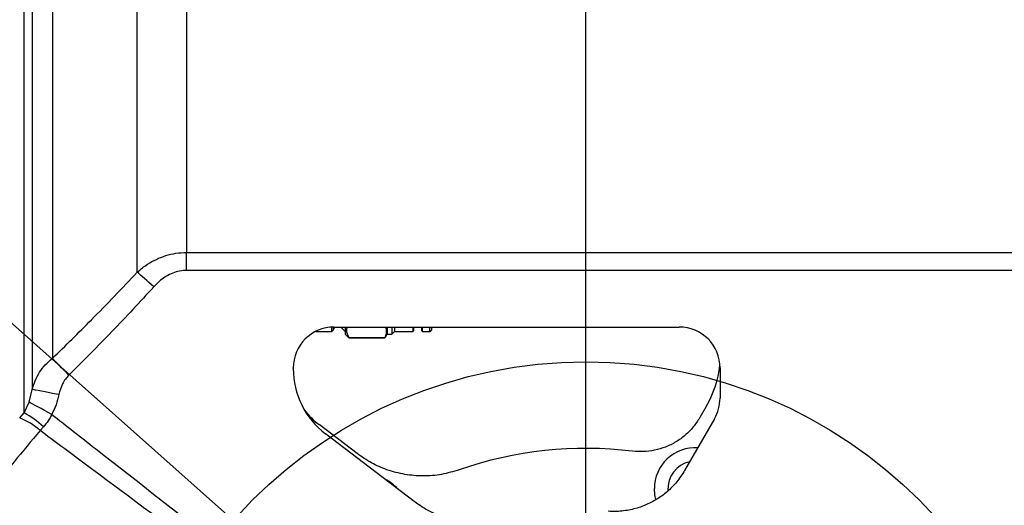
# Model space of a CAD drawing. Extents: x 0 to 8410, y 0 to 5940.
# Tile 58 of 212: x 1474 to 1834, y 4521 to 4699. Entities that reach past the tile are written whole.
import ezdxf

# ---------------------------------------------------------------- set-up
doc = ezdxf.new("R2010")
doc.units = 0
doc.header["$LTSCALE"] = 10
doc.layers.get('0').update_dxf_attribs({"linetype": 'CONTINUOUS'})
doc.styles.add('SLDTEXTSTYLE0', font='TXT', dxfattribs={"width": 0.605})
doc.dimstyles.new('SLDDIMSTYLE1', dxfattribs={"dimtxt": 50, "dimasz": 50, "dimexe": 0, "dimexo": 0.0625, "dimgap": 12.5, "dimtad": 1, "dimdec": 1, "dimrnd": 1e-09, "dimzin": 12, "dimtxsty": 'SLDTEXTSTYLE0', "dimsah": 1, "dimcen": 0.09, "dimazin": 3, "dimtfac": 1, "dimtofl": 0, "dimtmove": 0, "dimatfit": 3, "dimtolj": 1, "dimtzin": 12})
doc.dimstyles.new('SLDDIMSTYLE3', dxfattribs={"dimtxt": 0.18, "dimasz": 50, "dimexe": 0, "dimexo": 0.0625, "dimgap": 0, "dimtad": 0, "dimtih": 1, "dimtoh": 1, "dimdec": 0, "dimrnd": 1e-09, "dimzin": 0, "dimtxsty": 'STANDARD', "dimblk1": 'NONE', "dimblk2": 'NONE', "dimsah": 1, "dimcen": 0.09, "dimazin": 3, "dimtfac": 50, "dimtdec": 0, "dimtofl": 0, "dimtmove": 0, "dimatfit": 3, "dimtolj": 1, "dimtzin": 0})

# ---------------------------------------------------------------- blocks, each defined once
blk = doc.blocks.new('_D_4')
at = {"color": 7, "linetype": 'CONTINUOUS'}
for p, q in [((1680.76, 4421.35), (1680.76, 5159.48)), ((3855.76, 4731.35), (3855.76, 5159.48)), ((1680.76, 5144.48), (3855.76, 5144.48))]:
    blk.add_line(p, q, dxfattribs=at)
for points in [[(1680.76, 5144.48), (1730.76, 5136.98), (1730.76, 5151.98)], [(3855.76, 5144.48), (3805.76, 5151.98), (3805.76, 5136.98)]]:
    blk.add_solid(points, dxfattribs=at)
at = {"color": 7, "linetype": 'CONTINUOUS', "insert": (2691.87, 5208.93), "char_height": 50, "attachment_point": 1, "style": 'SLDTEXTSTYLE0'}
blk.add_mtext('2175', dxfattribs=at)

msp = doc.modelspace()

# ---------------------------------------------------------------- linework, layer by layer
at = {"color": 8, "linetype": 'CONTINUOUS'}
for p, q in [((1534.78, 4841.99), (1534.78, 4613.6)), ((1516.75, 4606.43), (1516.75, 4840.43)), ((1534.78, 4613.6), (1899.62, 4613.6)), ((1534.78, 4607.04), (1534.78, 4613.6)), ((1899.62, 4607.04), (1534.78, 4607.04)), ((1477.23, 4558.91), (1478.36, 4563.58)), ((1475.36, 4554.97), (1477.23, 4558.91)), ((1473.76, 4553.16), (1475.36, 4554.97)), ((1482.43, 4549.92), (1481.2, 4548.55))]:
    msp.add_line(p, q, dxfattribs=at)
at = {"color": 7, "linetype": 'CONTINUOUS'}
for p, q in [((1587.86, 4584.77), (1587.86, 4586.33)), ((1588.33, 4585.24), (1588.98, 4586.35)), ((1588.33, 4586.35), (1588.33, 4585.24)), ((1588.7, 4586.35), (1714.85, 4586.35)), ((1591.23, 4586.35), (1591.41, 4586.12)), ((1591.41, 4586.35), (1591.41, 4586.12)), ((1592.76, 4586.35), (1592.76, 4583.77)), ((1608.13, 4586.35), (1608.13, 4583.77)), ((1609.76, 4586.35), (1609.76, 4583.77)), ((1610.76, 4586.35), (1610.76, 4584.77)), ((1617.56, 4584.77), (1617.56, 4586.35)), ((1617.76, 4586.35), (1617.76, 4584.97)), ((1620.76, 4584.97), (1620.76, 4586.35)), ((1620.96, 4586.35), (1620.96, 4584.77)), ((1623.76, 4584.77), (1623.76, 4586.35)), ((1624.26, 4586.35), (1624.26, 4585.27)), ((1581.99, 4584.77), (1587.86, 4584.77)), ((1587.86, 4584.77), (1588.33, 4585.24)), ((1591.41, 4586.12), (1592.76, 4584.77)), ((1592.76, 4583.77), (1594.13, 4582.4)), ((1607.35, 4582.42), (1608.13, 4583.77)), ((1608.13, 4583.77), (1609.76, 4583.77)), ((1609.76, 4583.77), (1610.76, 4584.77)), ((1610.76, 4584.77), (1617.56, 4584.77)), ((1617.56, 4584.77), (1617.76, 4584.97)), ((1620.76, 4584.97), (1620.96, 4584.77)), ((1620.96, 4584.77), (1623.76, 4584.77)), ((1623.76, 4584.77), (1624.26, 4585.27)), ((1594.26, 4582.49), (1607.26, 4582.49)), ((1594.26, 4582.46), (1607.26, 4582.46)), ((1607.26, 4582.49), (1607.26, 4582.48)), ((1573.76, 4571.16), (1573.76, 4571.41)), ((1729.8, 4571.41), (1729.8, 4560.36)), ((1724.71, 4557.28), (1722.42, 4553.3)), ((1597.13, 4540.15), (1583.25, 4550.72)), ((1727.79, 4552.89), (1716.86, 4533.94)), ((1617.94, 4522.69), (1585.54, 4547.38))]:
    msp.add_line(p, q, dxfattribs=at)
at = {"color": 8, "linetype": 'CONTINUOUS', "flags": 128}
for points in [[(1522.76, 4601.02), (1521.89, 4601.81), (1521.03, 4602.58), (1520.19, 4603.34), (1519.39, 4604.06), (1518.64, 4604.74), (1517.94, 4605.36), (1517.31, 4605.93), (1516.75, 4606.43)], [(1491.74, 4568.81), (1490.84, 4569.73), (1489.95, 4570.63), (1489.1, 4571.5), (1488.29, 4572.33), (1487.53, 4573.1), (1486.85, 4573.79), (1486.24, 4574.41), (1485.73, 4574.93)], [(1488.06, 4561.66), (1486.33, 4562), (1484.65, 4562.33), (1483.09, 4562.64), (1481.68, 4562.92), (1480.46, 4563.16), (1479.49, 4563.35), (1478.78, 4563.49), (1478.36, 4563.58)], [(1485.51, 4554.45), (1484.17, 4555.17), (1482.86, 4555.88), (1481.61, 4556.55), (1480.45, 4557.17), (1479.41, 4557.73), (1478.52, 4558.22), (1477.78, 4558.61), (1477.23, 4558.91)], [(1706.36, 4523.32), (1705.98, 4525.07), (1705.8, 4527.35)]]:
    msp.add_lwpolyline(points, dxfattribs=at)
at = {"color": 7, "linetype": 'CONTINUOUS', "flags": 128}
for points in [[(1617.76, 4585.82), (1617.99, 4586.25), (1618.09, 4586.35)], [(1620.43, 4586.35), (1620.52, 4586.25), (1620.76, 4585.82)]]:
    msp.add_lwpolyline(points, dxfattribs=at)
at = {"color": 7, "linetype": 'CONTINUOUS'}
msp.add_circle((1680.76, 4401.35), 172.31, dxfattribs=at)
at = {"color": 8, "linetype": 'CONTINUOUS'}
for centre, radius, start, end in [((1460.39, 4526.58), 32.1, 46.6464, 62.1992), ((1464.75, 4530.29), 24.58, 47.9746, 68.4937), ((1720.76, 4527.35), 14.96, 86.4991, 180), ((1720.76, 4527.35), 10, 101.88, 183.9196), ((1600.76, 4517.35), 14.96, 41.265, 64.135)]:
    msp.add_arc(centre, radius, start, end, dxfattribs=at)
at = {"color": 7, "linetype": 'CONTINUOUS'}
msp.add_arc((1680.76, 4401.35), 140.7, 83.044, 109.2201, dxfattribs=at)
for centre, major_axis, ratio, start_param, end_param in [((1588.82, 4571.3), (10.69, -10.69), 0.992433, 2.359993, 3.923193), ((1714.74, 4571.3), (-10.69, -10.69), 0.992433, 2.359993, 3.923193), ((1689.96, 4577.28), (-38.74, 10.38), 0.99739, 2.880446, 3.281191), ((1603.87, 4571.27), (27.01, 13.38), 0.995268, 2.683582, 3.599603), ((1714.74, 4560.39), (-14.55, 3.9), 0.995923, 2.880813, 3.402373), ((1601.53, 4574.59), (26.96, 13.36), 0.996969, 3.350043, 3.600281)]:
    msp.add_ellipse(centre, major_axis=major_axis, ratio=ratio, start_param=start_param, end_param=end_param, dxfattribs=at)
at = {"color": 8, "linetype": 'CONTINUOUS'}
for points, knots in [([(1475.36, 4554.97), (1475.36, 4556.67), (1475.36, 4560.06), (1475.36, 4565.58), (1475.36, 4571.44), (1475.36, 4578.87), (1475.36, 4588.04), (1475.36, 4598.07), (1475.36, 4607.47), (1475.36, 4616.59), (1475.36, 4626.62), (1475.36, 4637.21), (1475.36, 4647.73), (1475.36, 4657.76), (1475.36, 4667.65), (1475.36, 4678.01), (1475.36, 4689.18), (1475.36, 4700.72), (1475.36, 4711.89), (1475.36, 4722.38), (1475.36, 4732.58), (1475.36, 4742.95), (1475.36, 4753.73), (1475.36, 4764.88), (1475.36, 4775.88), (1475.36, 4785.9), (1475.36, 4794.96), (1475.36, 4803.08), (1475.36, 4811.02), (1475.36, 4820.37), (1475.36, 4830.91), (1475.36, 4841.52), (1475.36, 4850.77), (1475.36, 4858.75), (1475.36, 4865.85), (1475.36, 4872.13), (1475.36, 4877.88), (1475.36, 4883.37), (1475.36, 4888.32), (1475.36, 4892.57), (1475.36, 4896.57), (1475.36, 4900.18), (1475.36, 4903.05), (1475.36, 4904.87), (1475.36, 4905.1), (1475.36, 4905.21)], [0, 0, 0, 0, 0.017382, 0.034798, 0.052813, 0.070864, 0.099487, 0.128259, 0.148713, 0.169221, 0.193822, 0.218517, 0.24079, 0.263133, 0.283409, 0.303738, 0.32833, 0.353015, 0.375089, 0.397231, 0.417691, 0.438205, 0.461758, 0.485399, 0.509125, 0.53294, 0.551624, 0.57035, 0.589117, 0.607928, 0.638488, 0.669231, 0.693574, 0.718008, 0.742338, 0.763424, 0.784569, 0.808343, 0.832665, 0.85471, 0.876823, 0.907251, 0.937858, 0.968741, 1, 1, 1, 1]), ([(1478.36, 4900.75), (1478.36, 4900.62), (1478.36, 4900.37), (1478.36, 4898.32), (1478.36, 4895.06), (1478.36, 4890.48), (1478.36, 4884.57), (1478.36, 4877.66), (1478.36, 4870.01), (1478.36, 4862.25), (1478.36, 4854.23), (1478.36, 4846.13), (1478.36, 4836.98), (1478.36, 4826.95), (1478.36, 4816.03), (1478.36, 4805.26), (1478.36, 4794.43), (1478.36, 4782.46), (1478.36, 4768.88), (1478.36, 4753.55), (1478.36, 4737.74), (1478.36, 4722.3), (1478.36, 4707.47), (1478.36, 4694.07), (1478.36, 4681.5), (1478.36, 4669.81), (1478.36, 4657.1), (1478.36, 4644.52), (1478.36, 4632.15), (1478.36, 4621.31), (1478.36, 4610.95), (1478.36, 4600.83), (1478.36, 4590.87), (1478.36, 4581.17), (1478.36, 4571.97), (1478.36, 4566.38), (1478.36, 4563.58)], [0, 0, 0, 0, 0.033786, 0.067809, 0.101418, 0.135261, 0.16984, 0.204673, 0.234799, 0.265093, 0.290863, 0.316152, 0.341541, 0.371849, 0.399704, 0.427693, 0.452962, 0.478329, 0.511923, 0.545749, 0.580311, 0.615128, 0.645252, 0.675544, 0.701312, 0.7266, 0.751987, 0.785573, 0.811808, 0.838153, 0.863412, 0.888769, 0.916316, 0.943991, 0.971929, 1, 1, 1, 1]), ([(1485.73, 4889.68), (1485.73, 4889.62), (1485.73, 4889.47), (1485.73, 4888.06), (1485.73, 4885.33), (1485.73, 4881.3), (1485.73, 4876.06), (1485.73, 4869.69), (1485.73, 4862.23), (1485.73, 4853.6), (1485.73, 4843.97), (1485.73, 4833.46), (1485.73, 4822.13), (1485.73, 4809.87), (1485.73, 4798.88), (1485.73, 4789.64), (1485.73, 4782.43), (1485.73, 4775.05), (1485.73, 4765.79), (1485.73, 4754.5), (1485.73, 4741.09), (1485.73, 4727.39), (1485.73, 4713.22), (1485.73, 4698.7), (1485.73, 4683.83), (1485.73, 4668.97), (1485.73, 4654.46), (1485.73, 4640.43), (1485.73, 4626.95), (1485.73, 4613.92), (1485.73, 4603.15), (1485.73, 4594.44), (1485.73, 4587.59), (1485.73, 4581.04), (1485.73, 4576.97), (1485.73, 4574.93)], [0, 0, 0, 0, 0.0245279, 0.0584541, 0.0926158, 0.1275204, 0.1626816, 0.1966085, 0.2307711, 0.2656766, 0.300839, 0.3347661, 0.3689291, 0.403835, 0.4389975, 0.457204, 0.4754483, 0.4937285, 0.5120462, 0.543245, 0.5746263, 0.6063849, 0.6383363, 0.672264, 0.7064269, 0.741333, 0.7764956, 0.8104217, 0.8448321, 0.879488, 0.9146493, 0.9358984, 0.9572067, 0.9785732, 1, 1, 1, 1]), ([(1516.75, 4606.43), (1517.98, 4607.44), (1520.15, 4609.21), (1523.71, 4611.16), (1527.17, 4612.52), (1530.89, 4613.43), (1533.47, 4613.54), (1534.78, 4613.6)], [0, 0, 0, 0, 0.24156, 0.425068, 0.611895, 0.803603, 1, 1, 1, 1]), ([(1485.73, 4574.93), (1490.51, 4579.58), (1501.08, 4589.86), (1511.2, 4600.57), (1516.75, 4606.43)], [0, 0, 0, 0, 0.452284, 1, 1, 1, 1]), ([(1534.78, 4607.04), (1533.93, 4606.99), (1532.19, 4606.89), (1529.71, 4606.12), (1527.38, 4604.96), (1525, 4603.31), (1523.58, 4601.86), (1522.76, 4601.02)], [0, 0, 0, 0, 0.184205, 0.3753618, 0.5593109, 0.7476718, 1, 1, 1, 1]), ([(1522.76, 4601.02), (1517.71, 4595.54), (1507.62, 4584.57), (1497.03, 4574.07), (1491.74, 4568.81)], [0, 0, 0, 0, 0.499746, 1, 1, 1, 1]), ([(1478.36, 4563.58), (1478.68, 4564.65), (1479.33, 4566.83), (1480.97, 4569.85), (1483.05, 4572.64), (1484.83, 4574.16), (1485.73, 4574.93)], [0, 0, 0, 0, 0.246047, 0.498331, 0.745557, 1, 1, 1, 1]), ([(1491.74, 4568.81), (1491.29, 4568.33), (1490.39, 4567.34), (1488.98, 4564.99), (1488.42, 4562.99), (1488.06, 4561.66)], [0, 0, 0, 0, 0.242554, 0.491847, 1, 1, 1, 1]), ([(1488.06, 4561.66), (1487.77, 4560.42), (1487.19, 4557.92), (1486.07, 4555.62), (1485.51, 4554.45)], [0, 0, 0, 0, 0.4946074, 1, 1, 1, 1]), ([(1485.51, 4554.45), (1485.09, 4553.65), (1484.23, 4552), (1483.04, 4550.62), (1482.43, 4549.92)], [0, 0, 0, 0, 0.491726, 1, 1, 1, 1]), ([(1485.51, 4554.45), (1490.81, 4550.3), (1510.3, 4535.03), (1543.53, 4509.19), (1571.53, 4487.6), (1585.27, 4477.02)], [0, 0, 0, 0, 0.160091, 0.588082, 1, 1, 1, 1]), ([(1481.2, 4548.55), (1478.03, 4544.73), (1471.69, 4537.08), (1465.31, 4529.62), (1462.11, 4525.89)], [0, 0, 0, 0, 0.499749, 1, 1, 1, 1]), ([(1582.4, 4472.9), (1568.48, 4483.38), (1540.15, 4504.7), (1506.39, 4529.88), (1486.55, 4544.58), (1481.2, 4548.55)], [0, 0, 0, 0, 0.413786, 0.841872, 1, 1, 1, 1]), ([(1461.49, 4525.2), (1482.12, 4504.33), (1516.29, 4469.76), (1550.57, 4435.29), (1564.15, 4421.63)], [0, 0, 0, 0, 0.603634, 1, 1, 1, 1])]:
    msp.add_open_spline(points, degree=3, knots=knots, dxfattribs=at)
at = {"color": 7, "linetype": 'CONTINUOUS'}
for points, knots in [([(1594.26, 4582.49), (1594, 4582.92), (1593.49, 4583.77), (1593.32, 4585.08), (1593.41, 4585.95), (1593.62, 4586.35), (1593.63, 4586.35)], [0, 0, 0, 0, 0.337469, 0.684792, 0.996089, 1, 1, 1, 1]), ([(1607.56, 4586.35), (1607.63, 4586.1), (1607.89, 4585.18), (1607.73, 4583.88), (1607.38, 4582.85), (1607.26, 4582.49)], [0, 0, 0, 0, 0.197063, 0.717056, 1, 1, 1, 1]), ([(1594.21, 4582.48), (1594.15, 4582.48), (1594.08, 4582.49), (1594.22, 4582.49), (1594.26, 4582.49)], [0, 0, 0, 0, 0.740433, 1, 1, 1, 1]), ([(1722.42, 4553.3), (1721.66, 4552.12), (1720.13, 4549.76), (1717.14, 4546.77), (1713.73, 4544.3), (1709.94, 4542.43), (1705.89, 4541.24), (1701.8, 4540.71), (1699.1, 4540.92), (1697.8, 4541.02)], [0, 0, 0, 0, 0.144361, 0.288721, 0.433094, 0.577467, 0.72167, 0.865875, 1, 1, 1, 1]), ([(1634.44, 4534.21), (1632.32, 4533.58), (1628.01, 4532.31), (1621.29, 4531.81), (1614.53, 4532.36), (1608.19, 4534.03), (1602.27, 4536.59), (1598.85, 4538.95), (1597.13, 4540.15)], [0, 0, 0, 0, 0.168548, 0.34198, 0.510531, 0.683976, 0.84006, 1, 1, 1, 1]), ([(1716.86, 4533.94), (1715.96, 4532.55), (1714.14, 4529.72), (1710.63, 4526.22), (1706.71, 4523.28), (1703.83, 4521.94), (1702.38, 4521.26)], [0, 0, 0, 0, 0.25354, 0.51441, 0.754109, 1, 1, 1, 1]), ([(1636.63, 4514.92), (1634.76, 4515.26), (1630.97, 4515.94), (1625.97, 4517.84), (1621.59, 4520.1), (1619.16, 4521.82), (1617.94, 4522.69)], [0, 0, 0, 0, 0.2790855, 0.564116, 0.7806943, 1, 1, 1, 1]), ([(1702.38, 4521.26), (1702.2, 4521.18), (1700.49, 4520.49), (1697.08, 4519.49), (1692.69, 4518.93), (1689.95, 4519.03), (1688.91, 4519.07)], [0, 0, 0, 0, 0.041244, 0.401779, 0.772747, 1, 1, 1, 1])]:
    msp.add_open_spline(points, degree=3, knots=knots, dxfattribs=at)

# ---------------------------------------------------------------- dimensions: what is measured, and where the dimension line sits
dim = msp.add_linear_dim(base=(3855.76, 5144.48), p1=(1680.76, 4401.35), p2=(3855.76, 4711.35), dimstyle='SLDDIMSTYLE1', dxfattribs=at)
dim.commit()
dim.dimension.update_dxf_attribs({"geometry": '_D_4', "text_midpoint": (2768.26, 5144.48), "dimtype": 160})

# ---------------------------------------------------------------- leaders
at = {"color": 7, "linetype": 'CONTINUOUS', "has_arrowhead": 0}
msp.add_leader([(1032.17, 4977.23), (1551.91, 4515.75)], dimstyle='SLDDIMSTYLE3', dxfattribs=at)

doc.saveas('drawing.dxf')
